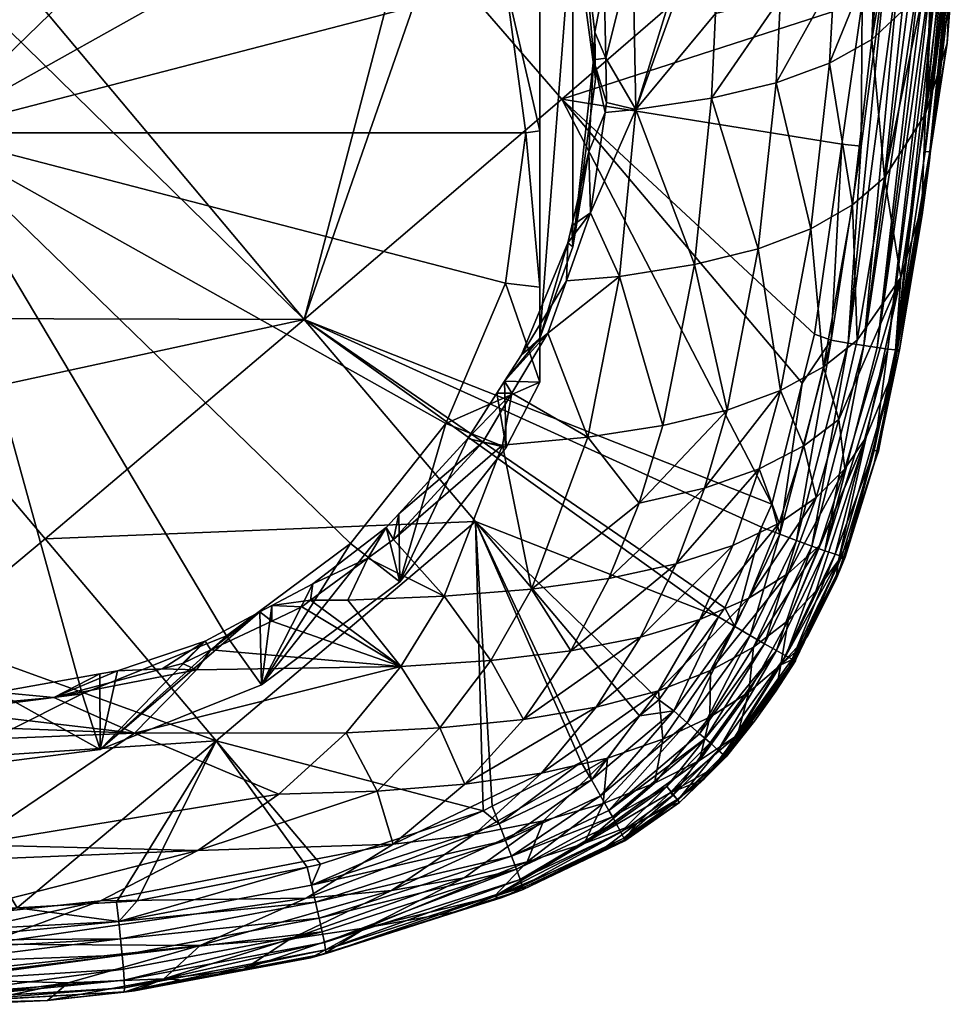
# Model space of a CAD drawing. Extents: x -0.096 to 0.096, y -0.151 to 0.
# Tile 118 of 256: x 0.002 to 0.018, y -0.151 to -0.133. Entities that reach past the tile are written whole.
import ezdxf

# ---------------------------------------------------------------- set-up
doc = ezdxf.new("R2010")
doc.units = 0
doc.layers.add('mesh', color=7, linetype='CONTINUOUS')

msp = doc.modelspace()

# ---------------------------------------------------------------- meshes
at = {"layer": 'mesh'}
mesh = msp.add_polyface(dxfattribs=at)
corners = [(0.006771, -0.138469, 0.019737), (0.000018, -0.138449, 0.020031), (0, -0.131835, 0.020523), (0.010384, -0.137818, -0.006881), (0.01075, -0.135118, -0.007555), (0, -0.135118, -0.007555), (0.00931, -0.129903, -0.008855), (0.007601, -0.127743, -0.009393), (0.002782, -0.125043, -0.010067), (0, -0.124688, -0.010155), (0.000606, -0.13063, 0.097001), (0.000741, -0.130113, 0.099323), (0.000745, -0.130628, 0.097001), (-0.000933, -0.130628, 0.09701), (0.000745, -0.13066, 0.096804), (0.004477, -0.130473, 0.097011), (0.00561, -0.129779, 0.099211), (0.00631, -0.130173, 0.096985), (0.00404, -0.130006, 0.099267), (0.003969, -0.130495, 0.097009), (0.000884, -0.130627, 0.097001), (0.00074, -0.129999, 0.095757), (0.003869, -0.129901, 0.095752), (0.000876, -0.129789, 0.095698), (0.003959, -0.130562, 0.096801), (0.003843, -0.129575, 0.095691), (0.006135, -0.129409, 0.095685), (0.007678, -0.129277, 0.095703), (0.003954, -0.130577, 0.096695), (0.003936, -0.130546, 0.096368), (0.003929, -0.130502, 0.096256), (0.000745, -0.130619, 0.096285), (0.007826, -0.129903, 0.09632), (0.007839, -0.129926, 0.09643), (0.003943, -0.130571, 0.096478), (0.00785, -0.129933, 0.096538), (0.003948, -0.130581, 0.096587), (0.00781, -0.129862, 0.096208), (0.003921, -0.130442, 0.096146), (0.000738, -0.129824, 0.099913), (0.005608, -0.129609, 0.099709), (0.000739, -0.129897, 0.099795), (0.005591, -0.129427, 0.099934), (0.000737, -0.129715, 0.100019), (0.000736, -0.129563, 0.100168), (0.005566, -0.129202, 0.100122), (0.000735, -0.129455, 0.100243), (0.005616, -0.129742, 0.099464), (0.001204, -0.131835, 0.020454), (0.000738, -0.129791, 0.095698), (0.0006, -0.129792, 0.095698), (0.000724, -0.128029, 0.095324), (0.000741, -0.130171, 0.095809), (0.003913, -0.130369, 0.096045), (0.000743, -0.130385, 0.095957), (0.000744, -0.130496, 0.096074), (0.003895, -0.130197, 0.095884), (0.007773, -0.129732, 0.095997), (0.000745, -0.130681, 0.09659), (0.000745, -0.130671, 0.096454), (0.007734, -0.129564, 0.095836), (0.00074, -0.130013, 0.099608)]
mesh.append_faces([[corners[k] for k in face] for face in [(0, 1, 2, 2), (3, 4, 5, 5), (6, 7, 5, 5), (8, 9, 5, 5), (10, 11, 12, 12), (10, 13, 11, 11), (10, 12, 14, 14), (14, 13, 10, 10), (15, 16, 17, 17), (15, 18, 16, 16), (19, 18, 15, 15), (20, 18, 19, 19), (20, 11, 18, 18), (12, 11, 20, 20), (21, 22, 23, 23), (14, 19, 24, 24), (14, 20, 19, 19), (12, 20, 14, 14), (24, 15, 17, 17), (19, 15, 24, 24), (22, 25, 23, 23), (22, 26, 25, 25), (27, 26, 22, 22), (28, 14, 24, 24), (29, 30, 31, 31), (32, 30, 29, 29), (33, 29, 34, 34), (35, 34, 36, 36), (37, 38, 30, 30), (39, 40, 41, 41), (39, 42, 40, 40), (43, 42, 39, 39), (44, 42, 43, 43), (44, 45, 42, 42), (46, 45, 44, 44), (47, 16, 18, 18), (0, 2, 48, 48), (49, 50, 21, 21), (51, 49, 23, 23), (21, 23, 49, 49), (52, 22, 21, 21), (53, 54, 55, 55), (53, 56, 54, 54), (57, 56, 53, 53), (38, 53, 55, 55), (57, 53, 38, 38), (56, 52, 54, 54), (58, 14, 28, 28), (36, 58, 28, 28), (29, 31, 59, 59), (34, 29, 59, 59), (36, 59, 58, 58), (36, 34, 59, 59), (56, 22, 52, 52), (60, 22, 56, 56), (30, 55, 31, 31), (30, 38, 55, 55), (18, 11, 61, 61), (61, 40, 47, 47), (41, 40, 61, 61), (47, 18, 61, 61)]])
mesh = msp.add_polyface(dxfattribs=at)
corners = [(0.008533, -0.12548, -0.00523), (0.009062, -0.126343, -0.004876), (0.009672, -0.126737, -0.004714), (0.008464, -0.125787, -0.005117), (0.007864, -0.125229, -0.005359), (0.008485, -0.12671, -0.008907), (0, -0.135118, -0.007555), (0.005375, -0.126085, -0.009807), (0.002782, -0.125043, -0.010067), (0.007601, -0.127743, -0.009393), (0.006, -0.12486, -0.009368), (0.010392, -0.129122, -0.008306), (0.00931, -0.129903, -0.008855), (0.000724, -0.128029, 0.095324), (0.007614, -0.128977, 0.095639), (0.008117, -0.128831, 0.095623), (0.006135, -0.129409, 0.095685), (0.003843, -0.129575, 0.095691), (0.000876, -0.129789, 0.095698), (0.000707, -0.126057, 0.094904), (0.007879, -0.12982, 0.096949), (0.008139, -0.129207, 0.099076), (0.009011, -0.128951, 0.099017), (0.009178, -0.128903, 0.099005), (0.009106, -0.129428, 0.096902), (0.007678, -0.129277, 0.095703), (0.009619, -0.128393, 0.095577), (0.004526, -0.128247, 0.100396), (0.005407, -0.128092, 0.100349), (0.005456, -0.128396, 0.100378), (0.007172, -0.127783, 0.100254), (0.007746, -0.127585, 0.1002), (0.007835, -0.12787, 0.100223), (0.000735, -0.129455, 0.100243), (0.005533, -0.128944, 0.100262), (0.005566, -0.129202, 0.100122), (0.000733, -0.129228, 0.100348), (0.000732, -0.129106, 0.100405), (0.005496, -0.12867, 0.100347), (0.000731, -0.128952, 0.100434), (0.007911, -0.128132, 0.100191), (0.010217, -0.127212, 0.099948), (0.007982, -0.128395, 0.100105), (0.0101, -0.126972, 0.099984), (0.009437, -0.127003, 0.100041), (0.009392, -0.128734, 0.099219), (0.008149, -0.129172, 0.099321), (0.009366, -0.128604, 0.099456), (0.00813, -0.12904, 0.099562), (0.008095, -0.128862, 0.099782), (0.01054, -0.127973, 0.09944), (0.010329, -0.127452, 0.099861), (0.010427, -0.12768, 0.099724), (0.008045, -0.128643, 0.099967), (0.005608, -0.129609, 0.099709), (0.005591, -0.129427, 0.099934), (0.000738, -0.129791, 0.095698), (0.0006, -0.129792, 0.095698), (0.000729, -0.128675, 0.100467), (-0.001771, -0.128388, 0.100432), (0.000727, -0.12841, 0.100454), (0.011316, -0.12807, 0.095658), (0.007734, -0.129564, 0.095836), (0.010508, -0.127884, 0.099543)]
mesh.append_faces([[corners[k] for k in face] for face in [(0, 1, 2, 2), (0, 3, 1, 1), (0, 4, 3, 3), (3, 5, 1, 1), (3, 4, 5, 5), (6, 7, 8, 8), (6, 9, 7, 7), (7, 5, 10, 10), (9, 5, 7, 7), (9, 11, 5, 5), (12, 11, 9, 9), (13, 14, 15, 15), (13, 16, 14, 14), (17, 16, 13, 13), (13, 18, 17, 17), (15, 19, 13, 13), (20, 21, 22, 22), (22, 23, 24, 24), (15, 25, 26, 26), (25, 14, 16, 16), (15, 14, 25, 25), (27, 28, 29, 29), (30, 31, 32, 32), (33, 34, 35, 35), (36, 34, 33, 33), (37, 34, 36, 36), (37, 38, 34, 34), (39, 38, 37, 37), (40, 41, 42, 42), (32, 43, 40, 40), (31, 44, 32, 32), (34, 42, 35, 35), (34, 40, 42, 42), (38, 40, 34, 34), (38, 32, 40, 40), (29, 32, 38, 38), (29, 30, 32, 32), (28, 30, 29, 29), (45, 22, 21, 21), (45, 23, 22, 22), (46, 45, 21, 21), (46, 47, 45, 45), (48, 47, 46, 46), (49, 50, 48, 48), (51, 52, 53, 53), (54, 48, 46, 46), (55, 49, 48, 48), (35, 49, 55, 55), (35, 53, 49, 49), (42, 53, 35, 35), (42, 51, 53, 53), (41, 51, 42, 42), (19, 56, 13, 13), (19, 57, 56, 56), (58, 59, 60, 60), (61, 25, 62, 62), (58, 38, 39, 39), (58, 29, 38, 38), (58, 27, 29, 29), (60, 27, 58, 58), (53, 63, 49, 49)]])
mesh = msp.add_polyface(dxfattribs=at)
corners = [(0.010392, -0.129122, -0.008306), (0.011, -0.13029, -0.008014), (0.011, -0.129497, -0.004834), (0, -0.135118, -0.007555), (0.010384, -0.132419, -0.008228), (0.00931, -0.129903, -0.008855), (0.01075, -0.135118, -0.007555), (0.00931, -0.140334, -0.006254), (0.010384, -0.137818, -0.006881), (0.011, -0.135083, -0.007414), (0.011, -0.137889, -0.006484), (0.011, -0.132169, -0.00791), (0.011, -0.138804, -0.002513), (0.007879, -0.12982, 0.096949), (0.009011, -0.128951, 0.099017), (0.009106, -0.129428, 0.096902), (0.007267, -0.130015, 0.096972), (0.008139, -0.129207, 0.099076), (0.006742, -0.129615, 0.099171), (0.00631, -0.130173, 0.096985), (0.006247, -0.129687, 0.099189), (0.00561, -0.129779, 0.099211), (0.00787, -0.129908, 0.096751), (0.003959, -0.130562, 0.096801), (0.00975, -0.12927, 0.096686), (0.00786, -0.129925, 0.096645), (0.003954, -0.130577, 0.096695), (0.009728, -0.1293, 0.096474), (0.00785, -0.129933, 0.096538), (0.003948, -0.130581, 0.096587), (0.007826, -0.129903, 0.09632), (0.00781, -0.129862, 0.096208), (0.003929, -0.130502, 0.096256), (0.009699, -0.129274, 0.096255), (0.009679, -0.129234, 0.096143), (0.007839, -0.129926, 0.09643), (0.003936, -0.130546, 0.096368), (0.009715, -0.129295, 0.096366), (0.003943, -0.130571, 0.096478), (0.007792, -0.129804, 0.096098), (0.003921, -0.130442, 0.096146), (0.009655, -0.129177, 0.096032), (0.008149, -0.129172, 0.099321), (0.005616, -0.129742, 0.099464), (0.005608, -0.129609, 0.099709), (0.005591, -0.129427, 0.099934), (0.00813, -0.12904, 0.099562), (0.006771, -0.138469, 0.019737), (0.008502, -0.131835, 0.020038), (0.009079, -0.131835, 0.019939), (0.001204, -0.131835, 0.020454), (0.011395, -0.134514, 0.01949), (0.014481, -0.131835, 0.019011), (0.007773, -0.129732, 0.095997), (0.007734, -0.129564, 0.095836), (0.003895, -0.130197, 0.095884), (0.009603, -0.129027, 0.09584), (0.007678, -0.129277, 0.095703), (0.003869, -0.129901, 0.095752)]
mesh.append_faces([[corners[k] for k in face] for face in [(0, 1, 2, 2), (3, 4, 5, 5), (3, 6, 4, 4), (3, 7, 8, 8), (6, 9, 4, 4), (6, 10, 9, 9), (8, 10, 6, 6), (5, 1, 0, 0), (4, 1, 5, 5), (4, 11, 1, 1), (9, 11, 4, 4), (2, 1, 11, 11), (2, 10, 12, 12), (2, 9, 10, 10), (11, 9, 2, 2), (13, 14, 15, 15), (16, 17, 13, 13), (16, 18, 17, 17), (19, 18, 16, 16), (19, 20, 18, 18), (21, 20, 19, 19), (22, 13, 15, 15), (22, 16, 13, 13), (22, 19, 16, 16), (23, 19, 22, 22), (24, 22, 15, 15), (25, 22, 24, 24), (25, 23, 22, 22), (26, 23, 25, 25), (27, 25, 24, 24), (28, 25, 27, 27), (28, 26, 25, 25), (29, 26, 28, 28), (30, 31, 32, 32), (33, 31, 30, 30), (33, 34, 31, 31), (35, 30, 36, 36), (37, 30, 35, 35), (37, 33, 30, 30), (28, 35, 38, 38), (27, 35, 28, 28), (27, 37, 35, 35), (31, 39, 40, 40), (34, 39, 31, 31), (34, 41, 39, 39), (42, 17, 18, 18), (20, 21, 43, 43), (43, 18, 20, 20), (43, 42, 18, 18), (44, 42, 43, 43), (45, 46, 44, 44), (47, 48, 49, 49), (47, 50, 48, 48), (49, 51, 47, 47), (52, 51, 49, 49), (40, 39, 53, 53), (54, 55, 53, 53), (56, 54, 53, 53), (41, 56, 39, 39), (56, 53, 39, 39), (54, 57, 58, 58)]])
mesh = msp.add_polyface(dxfattribs=at)
corners = [(0.01191, -0.136553, -0.001482), (0.011502, -0.137095, -0.001339), (0.011476, -0.137777, -0.001165), (0.011877, -0.135452, -0.001797), (0.01217, -0.134754, -0.002007), (0.011572, -0.136787, -0.001425), (0.012156, -0.132432, -0.002732), (0.011989, -0.13331, -0.002456), (0.012182, -0.133777, -0.00231), (0.011781, -0.131624, -0.002967), (0.012075, -0.131834, -0.002907), (0.01623, -0.138841, 0.018258), (0.015931, -0.138731, 0.018358), (0.016421, -0.135318, 0.018481), (0.01677, -0.135359, 0.018388), (0.011395, -0.134514, 0.01949), (0.016787, -0.132772, 0.018572), (0.014481, -0.131835, 0.019011), (0.015709, -0.139615, 0.018329), (0.014083, -0.134496, -0.000749), (0.01524, -0.134217, 0.000369), (0.015317, -0.132695, -0.000099), (0.013776, -0.137484, 0.00031), (0.01492, -0.1372, 0.001439), (0.012723, -0.1347, -0.001705), (0.01376, -0.131835, -0.001829), (0.013601, -0.131834, -0.001931), (0.014153, -0.132972, -0.001212), (0.014116, -0.131835, -0.00147), (0.014397, -0.131835, -0.001186), (0.012197, -0.134573, -0.00206), (0.012432, -0.137694, -0.000658), (0.015865, -0.136842, 0.002727), (0.015319, -0.139741, 0.003979), (0.016285, -0.132346, 0.001171), (0.015835, -0.131835, 0.000418), (0.0162, -0.133865, 0.001646), (0.016615, -0.136412, 0.004172), (0.016094, -0.139321, 0.005403), (0.016699, -0.138838, 0.006964), (0.01696, -0.133439, 0.003082), (0.015163, -0.131835, -0.000412), (0.012, -0.134151, -0.003673), (0.011591, -0.131137, -0.004425), (0.011591, -0.137164, -0.002922), (0.011, -0.138804, -0.002513), (0.011, -0.129497, -0.004834), (0.011963, -0.133807, -0.002303), (0.016898, -0.131813, 0.018595), (0.012668, -0.131834, -0.002527), (0.017025, -0.131835, 0.002589)]
mesh.append_faces([[corners[k] for k in face] for face in [(0, 1, 2, 2), (3, 0, 4, 4), (5, 0, 3, 3), (5, 1, 0, 0), (6, 7, 8, 8), (6, 9, 7, 7), (10, 9, 6, 6), (11, 12, 13, 13), (14, 11, 13, 13), (15, 13, 12, 12), (15, 16, 13, 13), (17, 16, 15, 15), (12, 18, 15, 15), (19, 20, 21, 21), (19, 22, 23, 23), (24, 25, 26, 26), (27, 25, 24, 24), (27, 28, 25, 25), (29, 28, 27, 27), (30, 24, 8, 8), (24, 0, 31, 31), (24, 4, 0, 0), (30, 4, 24, 24), (0, 2, 31, 31), (23, 20, 19, 19), (23, 32, 20, 20), (33, 32, 23, 23), (21, 34, 35, 35), (20, 34, 21, 21), (20, 36, 34, 34), (32, 36, 20, 20), (32, 37, 36, 36), (38, 37, 32, 32), (38, 39, 37, 37), (37, 40, 36, 36), (22, 24, 31, 31), (19, 24, 22, 22), (19, 27, 24, 24), (21, 27, 19, 19), (21, 29, 27, 27), (41, 29, 21, 21), (9, 42, 7, 7), (9, 43, 42, 42), (44, 5, 3, 3), (44, 1, 5, 5), (45, 1, 44, 44), (43, 44, 42, 42), (43, 45, 44, 44), (46, 45, 43, 43), (47, 30, 8, 8), (47, 4, 30, 30), (3, 4, 47, 47), (8, 7, 47, 47), (48, 16, 17, 17), (24, 26, 49, 49), (8, 49, 6, 6), (8, 24, 49, 49), (36, 50, 34, 34), (42, 47, 7, 7), (44, 47, 42, 42), (44, 3, 47, 47)]])
mesh = msp.add_polyface(dxfattribs=at)
corners = [(0.017998, -0.135453, 0.016827), (0.017986, -0.135663, 0.016504), (0.017866, -0.136588, 0.016439), (0.018014, -0.135443, 0.016519), (0.018108, -0.134717, 0.01657), (0.017382, -0.139012, 0.016983), (0.017919, -0.135455, 0.017155), (0.017454, -0.139013, 0.016646), (0.01677, -0.135359, 0.018388), (0.016421, -0.135318, 0.018481), (0.016787, -0.132772, 0.018572), (0.016534, -0.138893, 0.018101), (0.01623, -0.138841, 0.018258), (0.017189, -0.135918, 0.005758), (0.017506, -0.132934, 0.004691), (0.01696, -0.133439, 0.003082), (0.01831, -0.133504, 0.013046), (0.018396, -0.132247, 0.016718), (0.017858, -0.136438, 0.014221), (0.0184, -0.131834, 0.012471), (0.018382, -0.131835, 0.010659), (0.018411, -0.131834, 0.013569), (0.017925, -0.134775, 0.009262), (0.018084, -0.131835, 0.008292), (0.018043, -0.131835, 0.007969), (0.018233, -0.131835, 0.009476), (0.017712, -0.131835, 0.00534), (0.017609, -0.131835, 0.004522), (0.017482, -0.137713, 0.01043), (0.017234, -0.131835, 0.003281), (0.017106, -0.131835, 0.002855), (0.017557, -0.131835, 0.004348), (0.017362, -0.139356, 0.015433), (0.016615, -0.136412, 0.004172), (0.016699, -0.138838, 0.006964), (0.018386, -0.131874, 0.017047), (0.018351, -0.131879, 0.017244), (0.018303, -0.13188, 0.017354), (0.018252, -0.131881, 0.017471), (0.01817, -0.131882, 0.017655), (0.017249, -0.138999, 0.017314), (0.017233, -0.131852, 0.018471), (0.017475, -0.131863, 0.018361), (0.017035, -0.131842, 0.01856), (0.016898, -0.131813, 0.018595), (0.016814, -0.138938, 0.017886), (0.017734, -0.131872, 0.018158), (0.018071, -0.13188, 0.017784), (0.017057, -0.138974, 0.01762), (0.017966, -0.131879, 0.017922), (0.017864, -0.131877, 0.018056), (0.01844, -0.131867, 0.016741), (0.017025, -0.131835, 0.002589), (0.0162, -0.133865, 0.001646)]
mesh.append_faces([[corners[k] for k in face] for face in [(0, 1, 2, 2), (0, 3, 1, 1), (4, 3, 0, 0), (5, 6, 0, 0), (7, 0, 2, 2), (7, 5, 0, 0), (8, 9, 10, 10), (11, 12, 8, 8), (13, 14, 15, 15), (16, 4, 17, 17), (16, 3, 4, 4), (18, 3, 16, 16), (18, 1, 3, 3), (2, 1, 18, 18), (16, 19, 20, 20), (16, 21, 19, 19), (22, 23, 24, 24), (22, 25, 23, 23), (20, 25, 22, 22), (14, 26, 27, 27), (14, 24, 26, 26), (13, 24, 14, 14), (13, 22, 24, 24), (28, 22, 13, 13), (15, 29, 30, 30), (14, 29, 15, 15), (14, 31, 29, 29), (27, 31, 14, 14), (22, 16, 20, 20), (22, 18, 16, 16), (28, 18, 22, 22), (28, 32, 18, 18), (33, 13, 15, 15), (34, 13, 33, 33), (34, 28, 13, 13), (35, 4, 0, 0), (17, 4, 35, 35), (0, 36, 35, 35), (0, 6, 36, 36), (6, 37, 36, 36), (6, 38, 37, 37), (5, 38, 6, 6), (5, 39, 38, 38), (40, 39, 5, 5), (41, 42, 11, 11), (8, 41, 11, 11), (10, 41, 8, 8), (10, 43, 41, 41), (44, 43, 10, 10), (45, 42, 46, 46), (11, 42, 45, 45), (40, 47, 39, 39), (48, 47, 40, 40), (48, 49, 47, 47), (50, 49, 48, 48), (45, 50, 48, 48), (46, 50, 45, 45), (16, 51, 21, 21), (17, 51, 16, 16), (15, 30, 52, 52), (53, 15, 52, 52)]])
mesh = msp.add_polyface(dxfattribs=at)
corners = [(0.008241, -0.142203, 0.000087), (0.008371, -0.142418, 0.000144), (0.008465, -0.141959, 0.000009), (0.007913, -0.142754, 0.00028), (0.006923, -0.143216, 0.000482), (0.011143, -0.138716, -0.000923), (0.010668, -0.139102, -0.000823), (0.010367, -0.139576, -0.000696), (0.011476, -0.137777, -0.001165), (0.011502, -0.137095, -0.001339), (0.010268, -0.147527, 0.018156), (0.010141, -0.14721, 0.018256), (0.011741, -0.146415, 0.018219), (0.011924, -0.146734, 0.018112), (0.012088, -0.14702, 0.017942), (0.010385, -0.147827, 0.017992), (0.006771, -0.138469, 0.019737), (0.014206, -0.14381, 0.018214), (0.009844, -0.142097, 0.019053), (0.011395, -0.134514, 0.01949), (0.015163, -0.141785, 0.018257), (0.009982, -0.147289, 0.01826), (0.00519, -0.146034, 0.018889), (0.00928, -0.143438, 0.001451), (0.006725, -0.143627, 0.000632), (0.006187, -0.143883, 0.00076), (0.008503, -0.144701, 0.002481), (0.011861, -0.140584, 0.000613), (0.010329, -0.140724, -0.000204), (0.010849, -0.143311, 0.002239), (0.012211, -0.146345, 0.008505), (0.00982, -0.147718, 0.008784), (0.011066, -0.147472, 0.009831), (0.009652, -0.146813, 0.006466), (0.008367, -0.147888, 0.007903), (0.01103, -0.146615, 0.007406), (0.008076, -0.146937, 0.005684), (0.009202, -0.145803, 0.004373), (0.007522, -0.145889, 0.003674), (0.011556, -0.144416, 0.004124), (0.010118, -0.144591, 0.003232), (0.010703, -0.145651, 0.005216), (0.012013, -0.145428, 0.006211), (0.007553, -0.143506, 0.00079), (0.011, -0.139597, -0.005694), (0.010392, -0.140765, -0.005403), (0.011, -0.138804, -0.002513), (0.006, -0.145027, -0.00434), (0.008485, -0.143177, -0.004801), (0.010229, -0.139791, -0.000638), (0.009709, -0.140608, -0.00042), (0.010384, -0.137818, -0.006881), (0.011, -0.137889, -0.006484), (0.00931, -0.140334, -0.006254), (0.007601, -0.142494, -0.005716), (0.009973, -0.140671, -0.00041), (0.010499, -0.139792, -0.00064)]
mesh.append_faces([[corners[k] for k in face] for face in [(0, 1, 2, 2), (0, 3, 1, 1), (4, 3, 0, 0), (5, 6, 7, 7), (8, 6, 5, 5), (8, 9, 6, 6), (10, 11, 12, 12), (13, 14, 15, 15), (16, 17, 18, 18), (19, 20, 16, 16), (18, 12, 11, 11), (21, 18, 11, 11), (21, 22, 18, 18), (23, 1, 3, 3), (24, 25, 26, 26), (27, 28, 29, 29), (30, 31, 32, 32), (33, 34, 35, 35), (33, 36, 34, 34), (37, 36, 33, 33), (37, 38, 36, 36), (26, 38, 37, 37), (39, 40, 41, 41), (29, 40, 39, 39), (29, 23, 40, 40), (28, 23, 29, 29), (28, 1, 23, 23), (42, 33, 35, 35), (41, 33, 42, 42), (41, 37, 33, 33), (40, 37, 41, 41), (40, 26, 37, 37), (23, 26, 40, 40), (23, 43, 26, 26), (3, 43, 23, 23), (7, 44, 45, 45), (7, 46, 44, 44), (46, 6, 9, 9), (7, 6, 46, 46), (47, 0, 48, 48), (45, 49, 7, 7), (45, 50, 49, 49), (48, 50, 45, 45), (48, 2, 50, 50), (0, 2, 48, 48), (51, 44, 52, 52), (53, 44, 51, 51), (53, 45, 44, 44), (53, 48, 45, 45), (54, 48, 53, 53), (54, 47, 48, 48), (52, 44, 46, 46), (2, 55, 50, 50), (2, 1, 55, 55), (56, 50, 55, 55), (56, 49, 50, 50), (56, 7, 49, 49), (5, 7, 56, 56), (28, 56, 55, 55), (27, 56, 28, 28), (55, 1, 28, 28)]])
mesh = msp.add_polyface(dxfattribs=at)
corners = [(0.017249, -0.138999, 0.017314), (0.017382, -0.139012, 0.016983), (0.017004, -0.140821, 0.016895), (0.017072, -0.140825, 0.016551), (0.017077, -0.140831, 0.016212), (0.017003, -0.141056, 0.016201), (0.016553, -0.142423, 0.016135), (0.016483, -0.142736, 0.016464), (0.017454, -0.139013, 0.016646), (0.015309, -0.142326, 0.018145), (0.015163, -0.141785, 0.018257), (0.015709, -0.139615, 0.018329), (0.01588, -0.142537, 0.017759), (0.016814, -0.138938, 0.017886), (0.016116, -0.142621, 0.01748), (0.016534, -0.138893, 0.018101), (0.016299, -0.142683, 0.017159), (0.017057, -0.138974, 0.01762), (0.01623, -0.138841, 0.018258), (0.015931, -0.138731, 0.018358), (0.015606, -0.142436, 0.017983), (0.006771, -0.138469, 0.019737), (0.014977, -0.142198, 0.018247), (0.011395, -0.134514, 0.01949), (0.016362, -0.142794, 0.015001), (0.017362, -0.139356, 0.015433), (0.012432, -0.137694, -0.000658), (0.011143, -0.138716, -0.000923), (0.011861, -0.140584, 0.000613), (0.011476, -0.137777, -0.001165), (0.013956, -0.141495, 0.003432), (0.013446, -0.142857, 0.004248), (0.014939, -0.141151, 0.00469), (0.012783, -0.141768, 0.002327), (0.01224, -0.143118, 0.003169), (0.01436, -0.140094, 0.002702), (0.013776, -0.137484, 0.00031), (0.013207, -0.140374, 0.00158), (0.01492, -0.1372, 0.001439), (0.015319, -0.139741, 0.003979), (0.015738, -0.14074, 0.006096), (0.015297, -0.142127, 0.006856), (0.015961, -0.141666, 0.00837), (0.016094, -0.139321, 0.005403), (0.015865, -0.136842, 0.002727), (0.016368, -0.140266, 0.007637), (0.016699, -0.138838, 0.006964), (0.016473, -0.141148, 0.010006), (0.016857, -0.140583, 0.011744), (0.017482, -0.137713, 0.01043), (0.015953, -0.14335, 0.013283), (0.016019, -0.14253, 0.010777), (0.01546, -0.143031, 0.009179), (0.017405, -0.139068, 0.016306), (0.017866, -0.136588, 0.016439), (0.017858, -0.136438, 0.014221), (0.010499, -0.139792, -0.00064)]
mesh.append_faces([[corners[k] for k in face] for face in [(0, 1, 2, 2), (3, 4, 5, 5), (6, 3, 5, 5), (6, 7, 3, 3), (3, 1, 8, 8), (3, 2, 1, 1), (7, 2, 3, 3), (9, 10, 11, 11), (12, 13, 14, 14), (15, 13, 12, 12), (16, 0, 2, 2), (14, 0, 16, 16), (14, 17, 0, 0), (13, 17, 14, 14), (18, 11, 19, 19), (18, 9, 11, 11), (20, 9, 18, 18), (15, 20, 18, 18), (12, 20, 15, 15), (21, 10, 22, 22), (23, 11, 10, 10), (24, 6, 25, 25), (25, 5, 4, 4), (6, 5, 25, 25), (26, 27, 28, 28), (26, 29, 27, 27), (30, 31, 32, 32), (33, 34, 30, 30), (35, 36, 37, 37), (35, 38, 36, 36), (39, 38, 35, 35), (40, 41, 42, 42), (40, 32, 41, 41), (39, 32, 40, 40), (39, 30, 32, 32), (35, 30, 39, 39), (35, 33, 30, 30), (37, 33, 35, 35), (39, 43, 44, 44), (40, 43, 39, 39), (40, 45, 43, 43), (42, 45, 40, 40), (45, 46, 43, 43), (47, 48, 49, 49), (48, 25, 49, 49), (48, 24, 25, 25), (50, 24, 48, 48), (45, 49, 46, 46), (45, 47, 49, 49), (42, 47, 45, 45), (47, 51, 48, 48), (42, 52, 47, 47), (37, 28, 33, 33), (37, 26, 28, 28), (36, 26, 37, 37), (3, 53, 4, 4), (8, 53, 3, 3), (54, 53, 8, 8), (25, 4, 53, 53), (53, 55, 25, 25), (54, 55, 53, 53), (27, 56, 28, 28)]])
mesh = msp.add_polyface(dxfattribs=at)
corners = [(0.002273, -0.145257, 0.001503), (0.003101, -0.144832, 0.001296), (0.001257, -0.145162, 0.00149), (0.003418, -0.144775, 0.001263), (0.00422, -0.144741, 0.001199), (0.004988, -0.144242, 0.000967), (0.005974, -0.143719, 0.00072), (0.006187, -0.143883, 0.00076), (0.006187, -0.143606, 0.000667), (0.005093, -0.144403, 0.001021), (0.004585, -0.144645, 0.001142), (0.006923, -0.143216, 0.000482), (0.006884, -0.14351, 0.000585), (0.007913, -0.142754, 0.00028), (0.006725, -0.143627, 0.000632), (0.000016, -0.139929, 0.019845), (0.000018, -0.138449, 0.020031), (0.006771, -0.138469, 0.019737), (0.002117, -0.142405, 0.019559), (0.009844, -0.142097, 0.019053), (0.00519, -0.146034, 0.018889), (0.008503, -0.144701, 0.002481), (0.007553, -0.143506, 0.00079), (0.004833, -0.144758, 0.001332), (0.003722, -0.145898, 0.002631), (-0.000003, -0.146049, 0.002496), (0.000759, -0.147903, 0.005822), (0.006316, -0.146993, 0.005049), (0.007522, -0.145889, 0.003674), (0.008076, -0.146937, 0.005684), (0.004859, -0.148005, 0.006625), (0.003106, -0.14619, -0.00405), (0, -0.146587, -0.003951), (0.006, -0.145027, -0.00434), (0.008241, -0.142203, 0.000087), (0, -0.135118, -0.007555), (0.002782, -0.145193, -0.005042), (0.005375, -0.144151, -0.005302), (0, -0.145549, -0.004954), (0.007601, -0.142494, -0.005716), (0.00931, -0.140334, -0.006254), (-0.000001, -0.145458, 0.001612), (-0.000004, -0.145194, 0.001506), (0.000012, -0.144164, 0.019311), (0.00001, -0.146374, 0.019033), (0.009982, -0.147289, 0.01826), (0.007064, -0.148252, 0.018343), (-0.000002, -0.145751, 0.00205)]
mesh.append_faces([[corners[k] for k in face] for face in [(0, 1, 2, 2), (0, 3, 1, 1), (4, 3, 0, 0), (4, 5, 3, 3), (6, 7, 8, 8), (6, 9, 7, 7), (5, 9, 6, 6), (5, 10, 9, 9), (4, 10, 5, 5), (11, 12, 13, 13), (8, 12, 11, 11), (8, 14, 12, 12), (7, 14, 8, 8), (15, 16, 17, 17), (17, 18, 15, 15), (19, 18, 17, 17), (19, 20, 18, 18), (21, 12, 14, 14), (21, 22, 12, 12), (23, 10, 4, 4), (23, 9, 10, 10), (21, 9, 23, 23), (21, 7, 9, 9), (24, 25, 26, 26), (27, 24, 26, 26), (27, 28, 24, 24), (27, 29, 28, 28), (30, 29, 27, 27), (21, 24, 28, 28), (23, 24, 21, 21), (23, 0, 24, 24), (4, 0, 23, 23), (13, 12, 22, 22), (31, 1, 3, 3), (31, 2, 1, 1), (32, 2, 31, 31), (33, 11, 34, 34), (33, 8, 11, 11), (33, 6, 8, 8), (31, 6, 33, 33), (31, 5, 6, 6), (3, 5, 31, 31), (35, 36, 37, 37), (35, 38, 36, 36), (35, 39, 40, 40), (37, 39, 35, 35), (37, 33, 39, 39), (37, 31, 33, 33), (36, 31, 37, 37), (36, 32, 31, 31), (38, 32, 36, 36), (41, 0, 2, 2), (2, 42, 41, 41), (15, 18, 43, 43), (20, 43, 18, 18), (43, 20, 44, 44), (45, 46, 20, 20), (24, 41, 47, 47), (24, 0, 41, 41), (24, 47, 25, 25), (32, 42, 2, 2)]])
mesh = msp.add_polyface(dxfattribs=at)
corners = [(0.016456, -0.142719, 0.016121), (0.016483, -0.142736, 0.016464), (0.016553, -0.142423, 0.016135), (0.015822, -0.144056, 0.016081), (0.015583, -0.144596, 0.016417), (0.016316, -0.143142, 0.0161), (0.016422, -0.142722, 0.016814), (0.015528, -0.14457, 0.01677), (0.016299, -0.142683, 0.017159), (0.015563, -0.144587, 0.016593), (0.015416, -0.144509, 0.017118), (0.016116, -0.142621, 0.01748), (0.015309, -0.142326, 0.018145), (0.014977, -0.142198, 0.018247), (0.015163, -0.141785, 0.018257), (0.0145, -0.143984, 0.018113), (0.014323, -0.143648, 0.018215), (0.014206, -0.14381, 0.018214), (0.013404, -0.145495, 0.018098), (0.015247, -0.144415, 0.017441), (0.01588, -0.142537, 0.017759), (0.017004, -0.140821, 0.016895), (0.014775, -0.144144, 0.017949), (0.015606, -0.142436, 0.017983), (0.01503, -0.144291, 0.017723), (0.006771, -0.138469, 0.019737), (0.015813, -0.144141, 0.015849), (0.01564, -0.144393, 0.016074), (0.015327, -0.144669, 0.014192), (0.016362, -0.142794, 0.015001), (0.014939, -0.141151, 0.00469), (0.014463, -0.142526, 0.005479), (0.015297, -0.142127, 0.006856), (0.013446, -0.142857, 0.004248), (0.013956, -0.141495, 0.003432), (0.01224, -0.143118, 0.003169), (0.01546, -0.143031, 0.009179), (0.014835, -0.14435, 0.010087), (0.016019, -0.14253, 0.010777), (0.014066, -0.144773, 0.008657), (0.01475, -0.143475, 0.007702), (0.013871, -0.143857, 0.00636), (0.013131, -0.145135, 0.00736), (0.012808, -0.144172, 0.005166), (0.012013, -0.145428, 0.006211), (0.015455, -0.143873, 0.011636), (0.014751, -0.145163, 0.012608), (0.015953, -0.14335, 0.013283), (0.016857, -0.140583, 0.011744), (0.016473, -0.141148, 0.010006), (0.015961, -0.141666, 0.00837), (0.011556, -0.144416, 0.004124), (0.010849, -0.143311, 0.002239), (0.012783, -0.141768, 0.002327), (0.011861, -0.140584, 0.000613), (0.009844, -0.142097, 0.019053), (0.013135, -0.1453, 0.018199), (0.01279, -0.145584, 0.018204)]
mesh.append_faces([[corners[k] for k in face] for face in [(0, 1, 2, 2), (1, 3, 4, 4), (1, 5, 3, 3), (0, 5, 1, 1), (6, 7, 8, 8), (6, 9, 7, 7), (10, 8, 7, 7), (11, 8, 10, 10), (12, 13, 14, 14), (15, 13, 12, 12), (15, 16, 13, 13), (15, 17, 16, 16), (18, 17, 15, 15), (19, 11, 10, 10), (20, 11, 19, 19), (9, 1, 4, 4), (6, 1, 9, 9), (6, 21, 1, 1), (8, 21, 6, 6), (12, 22, 15, 15), (23, 22, 12, 12), (24, 22, 23, 23), (20, 24, 23, 23), (19, 24, 20, 20), (25, 16, 17, 17), (25, 13, 16, 16), (26, 3, 5, 5), (26, 27, 3, 3), (28, 27, 26, 26), (29, 0, 2, 2), (5, 0, 29, 29), (30, 31, 32, 32), (30, 33, 31, 31), (34, 35, 33, 33), (36, 37, 38, 38), (36, 39, 37, 37), (40, 39, 36, 36), (41, 42, 40, 40), (43, 44, 41, 41), (37, 45, 38, 38), (37, 46, 45, 45), (29, 26, 5, 5), (29, 28, 26, 26), (47, 28, 29, 29), (47, 45, 28, 28), (48, 45, 47, 47), (48, 38, 45, 45), (49, 36, 38, 38), (50, 40, 36, 36), (32, 40, 50, 50), (32, 41, 40, 40), (31, 41, 32, 32), (31, 43, 41, 41), (33, 43, 31, 31), (33, 51, 43, 43), (35, 51, 33, 33), (35, 52, 51, 51), (53, 52, 35, 35), (53, 54, 52, 52), (55, 17, 56, 56), (56, 57, 55, 55)]])
mesh = msp.add_polyface(dxfattribs=at)
corners = [(0.012453, -0.147677, 0.017065), (0.012361, -0.147507, 0.017407), (0.013279, -0.146855, 0.0174), (0.010645, -0.148523, 0.017151), (0.010684, -0.148644, 0.0168), (0.013478, -0.1471, 0.016699), (0.013508, -0.14714, 0.016333), (0.012526, -0.147831, 0.016332), (0.012508, -0.147785, 0.0167), (0.013401, -0.147005, 0.017061), (0.010698, -0.148702, 0.016443), (0.012191, -0.147968, 0.016), (0.011859, -0.148123, 0.01602), (0.012517, -0.147815, 0.015981), (0.013296, -0.147219, 0.015992), (0.011924, -0.146734, 0.018112), (0.01279, -0.145584, 0.018204), (0.013404, -0.145495, 0.018098), (0.011845, -0.146363, 0.018217), (0.011741, -0.146415, 0.018219), (0.010268, -0.147527, 0.018156), (0.012303, -0.147401, 0.017563), (0.013967, -0.145994, 0.017565), (0.012237, -0.147284, 0.017705), (0.012088, -0.14702, 0.017942), (0.013645, -0.145709, 0.017933), (0.010491, -0.148104, 0.017764), (0.010579, -0.14834, 0.017479), (0.010385, -0.147827, 0.017992), (0.009844, -0.142097, 0.019053), (0.01306, -0.146795, 0.012324), (0.014051, -0.145611, 0.011122), (0.01321, -0.146007, 0.00975), (0.012053, -0.148042, 0.015789), (0.012741, -0.147521, 0.015034), (0.013465, -0.14709, 0.015995), (0.013338, -0.146966, 0.014351), (0.01018, -0.148831, 0.015448), (0.011793, -0.147877, 0.013747), (0.013865, -0.146386, 0.013725), (0.012211, -0.146345, 0.008505), (0.011066, -0.147472, 0.009831), (0.012134, -0.14716, 0.011021), (0.01103, -0.146615, 0.007406), (0.00982, -0.147718, 0.008784), (0.013871, -0.143857, 0.00636), (0.012013, -0.145428, 0.006211), (0.013131, -0.145135, 0.00736), (0.012808, -0.144172, 0.005166), (0.010703, -0.145651, 0.005216), (0.011556, -0.144416, 0.004124), (0.010774, -0.148207, 0.012519), (0.010739, -0.148649, 0.016088), (0.013135, -0.1453, 0.018199)]
mesh.append_faces([[corners[k] for k in face] for face in [(0, 1, 2, 2), (0, 3, 1, 1), (4, 3, 0, 0), (5, 6, 7, 7), (5, 8, 9, 9), (7, 8, 5, 5), (7, 10, 8, 8), (7, 11, 12, 12), (7, 13, 11, 11), (6, 13, 7, 7), (6, 14, 13, 13), (15, 16, 17, 17), (15, 18, 16, 16), (15, 19, 18, 18), (20, 19, 15, 15), (2, 21, 22, 22), (23, 24, 25, 25), (26, 24, 23, 23), (1, 21, 2, 2), (1, 27, 21, 21), (3, 27, 1, 1), (26, 28, 24, 24), (17, 24, 15, 15), (17, 25, 24, 24), (21, 23, 22, 22), (21, 26, 23, 23), (27, 26, 21, 21), (9, 0, 2, 2), (8, 0, 9, 9), (8, 4, 0, 0), (10, 4, 8, 8), (29, 18, 19, 19), (29, 16, 18, 18), (30, 31, 32, 32), (11, 33, 12, 12), (13, 33, 11, 11), (13, 34, 33, 33), (14, 34, 13, 13), (35, 34, 14, 14), (35, 36, 34, 34), (34, 37, 33, 33), (36, 38, 34, 34), (36, 39, 38, 38), (40, 41, 42, 42), (43, 44, 40, 40), (45, 46, 47, 47), (48, 49, 46, 46), (50, 49, 48, 48), (32, 42, 30, 30), (32, 40, 42, 42), (47, 40, 32, 32), (47, 43, 40, 40), (46, 43, 47, 47), (30, 38, 39, 39), (42, 38, 30, 30), (42, 51, 38, 38), (41, 51, 42, 42), (7, 12, 52, 52), (52, 10, 7, 7), (16, 53, 17, 17), (33, 52, 12, 12)]])
mesh = msp.add_polyface(dxfattribs=at)
corners = [(0.013868, -0.145906, 0.017702), (0.013645, -0.145709, 0.017933), (0.014775, -0.144144, 0.017949), (0.015583, -0.144596, 0.016417), (0.01564, -0.144393, 0.016074), (0.015589, -0.144598, 0.016244), (0.015822, -0.144056, 0.016081), (0.015545, -0.14457, 0.01607), (0.015237, -0.145141, 0.016058), (0.014339, -0.14632, 0.016372), (0.014342, -0.146322, 0.016197), (0.014297, -0.146284, 0.01673), (0.015563, -0.144587, 0.016593), (0.014324, -0.146308, 0.01655), (0.015528, -0.14457, 0.01677), (0.015416, -0.144509, 0.017118), (0.014202, -0.146201, 0.017085), (0.014057, -0.146073, 0.017415), (0.015247, -0.144415, 0.017441), (0.013401, -0.147005, 0.017061), (0.013478, -0.1471, 0.016699), (0.013465, -0.14709, 0.015995), (0.013296, -0.147219, 0.015992), (0.013508, -0.14714, 0.016333), (0.012237, -0.147284, 0.017705), (0.0145, -0.143984, 0.018113), (0.013404, -0.145495, 0.018098), (0.01503, -0.144291, 0.017723), (0.013967, -0.145994, 0.017565), (0.013279, -0.146855, 0.0174), (0.014091, -0.146538, 0.015793), (0.014315, -0.146298, 0.016026), (0.014547, -0.145931, 0.015224), (0.015327, -0.144669, 0.014192), (0.014066, -0.144773, 0.008657), (0.014051, -0.145611, 0.011122), (0.014835, -0.14435, 0.010087), (0.01321, -0.146007, 0.00975), (0.013131, -0.145135, 0.00736), (0.014751, -0.145163, 0.012608), (0.015455, -0.143873, 0.011636), (0.013338, -0.146966, 0.014351), (0.013865, -0.146386, 0.013725), (0.01475, -0.143475, 0.007702), (0.01306, -0.146795, 0.012324), (0.014852, -0.145684, 0.01606), (0.013939, -0.146728, 0.016002), (0.013135, -0.1453, 0.018199), (0.014206, -0.14381, 0.018214)]
mesh.append_faces([[corners[k] for k in face] for face in [(0, 1, 2, 2), (3, 4, 5, 5), (3, 6, 4, 4), (5, 7, 8, 8), (4, 7, 5, 5), (5, 9, 3, 3), (5, 10, 9, 9), (11, 12, 13, 13), (11, 14, 12, 12), (15, 14, 11, 11), (16, 17, 18, 18), (16, 19, 17, 17), (20, 19, 16, 16), (21, 22, 23, 23), (24, 1, 0, 0), (20, 13, 23, 23), (20, 11, 13, 13), (16, 11, 20, 20), (16, 15, 11, 11), (18, 15, 16, 16), (23, 9, 10, 10), (13, 9, 23, 23), (13, 3, 9, 9), (12, 3, 13, 13), (25, 1, 26, 26), (25, 2, 1, 1), (27, 0, 2, 2), (28, 0, 27, 27), (28, 24, 0, 0), (18, 28, 27, 27), (17, 28, 18, 18), (17, 29, 28, 28), (19, 29, 17, 17), (30, 31, 32, 32), (33, 7, 4, 4), (8, 7, 33, 33), (34, 35, 36, 36), (34, 37, 35, 35), (38, 37, 34, 34), (33, 32, 8, 8), (33, 39, 32, 32), (40, 39, 33, 33), (32, 41, 30, 30), (32, 42, 41, 41), (39, 42, 32, 32), (43, 38, 34, 34), (35, 39, 36, 36), (35, 42, 39, 39), (44, 42, 35, 35), (45, 31, 10, 10), (5, 8, 45, 45), (46, 10, 31, 31), (23, 46, 21, 21), (45, 10, 5, 5), (26, 47, 48, 48), (23, 10, 46, 46), (32, 45, 8, 8), (46, 41, 21, 21), (32, 31, 45, 45), (30, 46, 31, 31), (30, 41, 46, 46)]])
mesh = msp.add_polyface(dxfattribs=at)
corners = [(0.00372, -0.150526, 0.01639), (0.003528, -0.150547, 0.016398), (0.003539, -0.15054, 0.016736), (0.000001, -0.150751, 0.016791), (0.000696, -0.150762, 0.016435), (0, -0.150766, 0.016447), (0.000002, -0.150684, 0.017146), (0.000003, -0.150608, 0.017402), (0.003538, -0.150332, 0.017418), (0.000003, -0.150014, 0.018176), (0.000002, -0.149782, 0.018318), (0.003473, -0.149591, 0.018217), (0.001617, -0.149033, 0.018524), (0.003401, -0.148931, 0.018465), (0.003439, -0.149277, 0.018373), (0.000001, -0.149456, 0.018472), (0.000002, -0.149614, 0.018422), (0, -0.149125, 0.018576), (0.003524, -0.150134, 0.017731), (0.007092, -0.149463, 0.017603), (0.003543, -0.150468, 0.017081), (0.000002, -0.150744, 0.016941), (0.004706, -0.15034, 0.016357), (0.003771, -0.14891, 0.018453), (0.00682, -0.148301, 0.018351), (0.006973, -0.148934, 0.018096), (0.003502, -0.149882, 0.018001), (0.007038, -0.149218, 0.017877), (0.00519, -0.146034, 0.018889), (0.00001, -0.146374, 0.019033), (0.004249, -0.15031, 0.014474), (0.000759, -0.147903, 0.005822), (-0.000003, -0.146049, 0.002496), (0.000002, -0.147817, 0.005622), (0.004859, -0.148005, 0.006625), (0.000001, -0.149243, 0.009078), (0.003114, -0.14891, 0.008432), (0.00569, -0.150136, 0.015365), (0.006511, -0.149596, 0.012253), (0.006316, -0.146993, 0.005049), (0.008367, -0.147888, 0.007903), (0.001019, -0.149686, 0.010519), (0.006806, -0.148862, 0.009562), (0.004899, -0.149707, 0.011499), (0, -0.150237, 0.012723), (0.002533, -0.150382, 0.013805), (0.002161, -0.150695, 0.016455), (0.000003, -0.150357, 0.017828), (0, -0.149884, 0.011428), (0, -0.150723, 0.016147), (0.000002, -0.147861, 0.005728), (0.000002, -0.148199, 0.006548), (0, -0.149599, 0.010382), (0, -0.150314, 0.013263)]
mesh.append_faces([[corners[k] for k in face] for face in [(0, 1, 2, 2), (3, 4, 5, 5), (6, 7, 8, 8), (9, 10, 11, 11), (12, 13, 14, 14), (15, 14, 16, 16), (15, 12, 14, 14), (15, 17, 12, 12), (18, 8, 7, 7), (19, 8, 18, 18), (20, 6, 8, 8), (21, 6, 20, 20), (22, 0, 2, 2), (2, 21, 20, 20), (3, 21, 2, 2), (14, 23, 24, 24), (13, 23, 14, 14), (11, 14, 25, 25), (11, 16, 14, 14), (10, 16, 11, 11), (26, 11, 27, 27), (26, 9, 11, 11), (28, 13, 12, 12), (28, 23, 13, 13), (28, 24, 23, 23), (29, 12, 17, 17), (29, 28, 12, 12), (30, 0, 22, 22), (30, 1, 0, 0), (31, 32, 33, 33), (34, 35, 36, 36), (37, 30, 22, 22), (37, 38, 30, 30), (39, 31, 34, 34), (36, 40, 34, 34), (41, 42, 36, 36), (41, 43, 42, 42), (44, 43, 41, 41), (45, 30, 43, 43), (3, 46, 4, 4), (2, 46, 3, 3), (1, 46, 2, 2), (18, 7, 47, 47), (47, 9, 26, 26), (18, 47, 26, 26), (41, 48, 44, 44), (49, 5, 4, 4), (30, 46, 1, 1), (31, 50, 51, 51), (31, 33, 50, 50), (36, 52, 41, 41), (36, 35, 52, 52), (41, 52, 48, 48), (43, 53, 45, 45), (45, 49, 4, 4), (53, 49, 45, 45), (34, 51, 35, 35), (34, 31, 51, 51), (44, 53, 43, 43), (45, 46, 30, 30), (4, 46, 45, 45)]])
mesh = msp.add_polyface(dxfattribs=at)
corners = [(0.007131, -0.149655, 0.017288), (0.007092, -0.149463, 0.017603), (0.010579, -0.14834, 0.017479), (0.003538, -0.150332, 0.017418), (0.003543, -0.150468, 0.017081), (0.010684, -0.148644, 0.0168), (0.007154, -0.149786, 0.016948), (0.010645, -0.148523, 0.017151), (0.007161, -0.149854, 0.016602), (0.003539, -0.15054, 0.016736), (0.004706, -0.15034, 0.016357), (0.010698, -0.148702, 0.016443), (0.010306, -0.148852, 0.016114), (0.009523, -0.149099, 0.016152), (0.009982, -0.147289, 0.01826), (0.010141, -0.14721, 0.018256), (0.010268, -0.147527, 0.018156), (0.003439, -0.149277, 0.018373), (0.00682, -0.148301, 0.018351), (0.0069, -0.148627, 0.018254), (0.006973, -0.148934, 0.018096), (0.010385, -0.147827, 0.017992), (0.010491, -0.148104, 0.017764), (0.007038, -0.149218, 0.017877), (0.003473, -0.149591, 0.018217), (0.011924, -0.146734, 0.018112), (0.003502, -0.149882, 0.018001), (0.003524, -0.150134, 0.017731), (0.007148, -0.149849, 0.016269), (0.011066, -0.147472, 0.009831), (0.00982, -0.147718, 0.008784), (0.008335, -0.14872, 0.010382), (0.007875, -0.149393, 0.013205), (0.01018, -0.148831, 0.015448), (0.010774, -0.148207, 0.012519), (0.011793, -0.147877, 0.013747), (0.012741, -0.147521, 0.015034), (0.006806, -0.148862, 0.009562), (0.008367, -0.147888, 0.007903), (0.004899, -0.149707, 0.011499), (0.006511, -0.149596, 0.012253), (0.00569, -0.150136, 0.015365), (0.009641, -0.148495, 0.011381), (0.004859, -0.148005, 0.006625), (0.008076, -0.146937, 0.005684), (0.003114, -0.14891, 0.008432), (0.01103, -0.146615, 0.007406), (0.004249, -0.15031, 0.014474), (0.006886, -0.149929, 0.016282), (0.010739, -0.148649, 0.016088), (0.007064, -0.148252, 0.018343), (0.00519, -0.146034, 0.018889), (0.012053, -0.148042, 0.015789)]
mesh.append_faces([[corners[k] for k in face] for face in [(0, 1, 2, 2), (0, 3, 1, 1), (4, 3, 0, 0), (5, 6, 7, 7), (8, 6, 5, 5), (8, 9, 6, 6), (10, 9, 8, 8), (11, 12, 13, 13), (14, 15, 16, 16), (7, 0, 2, 2), (6, 0, 7, 7), (6, 4, 0, 0), (9, 4, 6, 6), (17, 18, 19, 19), (20, 19, 21, 21), (20, 17, 19, 19), (22, 20, 21, 21), (23, 20, 22, 22), (23, 24, 20, 20), (16, 19, 14, 14), (16, 21, 19, 19), (25, 21, 16, 16), (2, 23, 22, 22), (1, 23, 2, 2), (1, 26, 23, 23), (27, 26, 1, 1), (11, 8, 5, 5), (13, 8, 11, 11), (13, 28, 8, 8), (29, 30, 31, 31), (32, 28, 13, 13), (13, 12, 33, 33), (33, 32, 13, 13), (33, 34, 32, 32), (35, 34, 33, 33), (36, 35, 33, 33), (37, 30, 38, 38), (37, 31, 30, 30), (39, 31, 37, 37), (32, 40, 41, 41), (32, 42, 40, 40), (34, 42, 32, 32), (43, 38, 44, 44), (45, 37, 38, 38), (46, 38, 30, 30), (29, 42, 34, 34), (31, 42, 29, 29), (31, 40, 42, 42), (39, 40, 31, 31), (39, 47, 40, 40), (8, 48, 10, 10), (28, 48, 8, 8), (11, 49, 12, 12), (19, 50, 14, 14), (19, 18, 50, 50), (51, 50, 18, 18), (32, 48, 28, 28), (41, 48, 32, 32), (10, 48, 41, 41), (33, 12, 49, 49), (52, 33, 49, 49)]])

doc.saveas('drawing.dxf')
